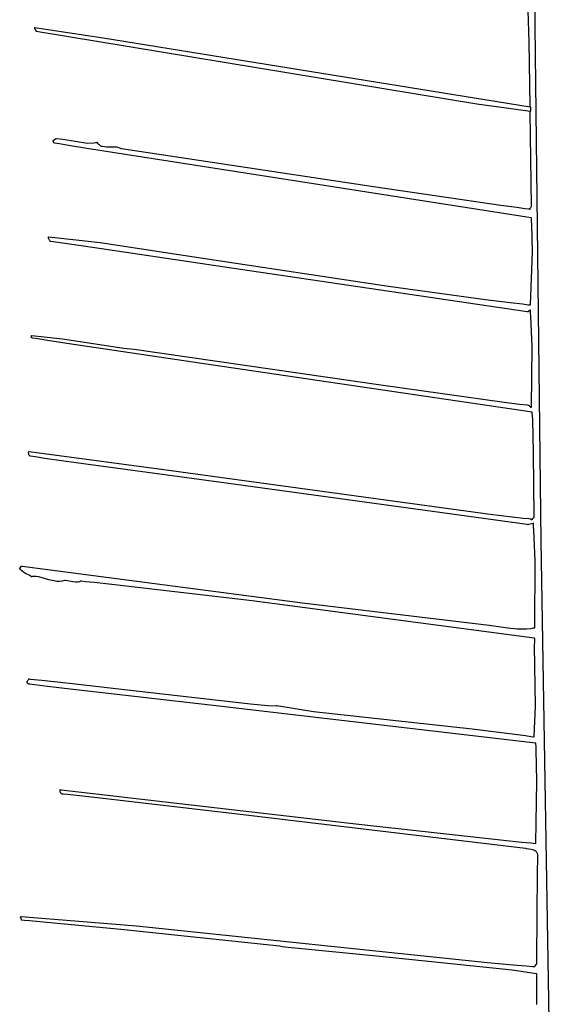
# Model space of a CAD drawing. Extents: x -74.1 to 10.8, y -36.7 to 44.6.
# Tile 82 of 199: x -65.1 to -63.1, y 25.4 to 29.1. Entities that reach past the tile are written whole.
import ezdxf

# ---------------------------------------------------------------- set-up
doc = ezdxf.new("R2010")
doc.units = 0

msp = doc.modelspace()

# ---------------------------------------------------------------- linework, layer by layer
at = {"layer": 'Layer 1', "color": 7, "linetype": 'CONTINUOUS'}
for p, q in [((-63.12392, 27.161823), (-63.158641, 30.273098)), ((-63.168951, 29.029778), (-63.17259, 29.146622)), ((-65.019269, 29.082004), (-65.019398, 29.082023)), ((-65.019394, 29.081984), (-65.019203, 29.081639)), ((-65.018756, 29.081928), (-65.019269, 29.082004)), ((-65.019203, 29.081639), (-65.017052, 29.07777)), ((-65.017728, 29.081777), (-65.018756, 29.081928)), ((-65.009503, 29.080563), (-65.017728, 29.081777)), ((-65.017052, 29.07777), (-65.012497, 29.06957)), ((-65.012457, 29.069523), (-63.364585, 28.797577)), ((-64.993046, 29.078127), (-65.009503, 29.080563)), ((-64.960106, 29.073226), (-64.993046, 29.078127)), ((-64.894122, 29.063308), (-64.960106, 29.073226)), ((-64.761777, 29.043044), (-64.894122, 29.063308)), ((-64.228944, 28.957875), (-64.761777, 29.043044)), ((-63.164487, 28.788851), (-63.168951, 29.029778)), ((-63.164517, 28.785702), (-64.228944, 28.957875)), ((-63.364585, 28.797577), (-63.163528, 28.770721)), ((-63.164445, 28.785691), (-63.164517, 28.785702)), ((-63.16448, 28.788368), (-63.164487, 28.788851)), ((-63.164479, 28.788306), (-63.16448, 28.788367)), ((-63.164475, 28.787963), (-63.164479, 28.788306)), ((-63.164447, 28.785824), (-63.164475, 28.787963)), ((-63.164445, 28.785717), (-63.164447, 28.785824)), ((-63.164199, 28.785654), (-63.164414, 28.785687)), ((-63.164311, 28.785671), (-63.164387, 28.785682)), ((-63.1637, 28.785576), (-63.164311, 28.785671)), ((-63.164246, 28.770581), (-63.164248, 28.770718)), ((-63.164246, 28.770754), (-63.162711, 28.770668)), ((-63.164214, 28.767965), (-63.164246, 28.770581)), ((-63.159709, 28.414674), (-63.164214, 28.767965)), ((-63.162472, 28.785384), (-63.164199, 28.785654)), ((-63.162477, 28.785385), (-63.1637, 28.785576)), ((-63.163528, 28.770721), (-63.162462, 28.770653)), ((-63.162711, 28.770668), (-63.161947, 28.770629)), ((-63.161856, 28.772246), (-63.162472, 28.785384)), ((-63.16247, 28.785334), (-63.162472, 28.785375)), ((-63.162448, 28.784875), (-63.16247, 28.785334)), ((-63.162462, 28.770653), (-63.161939, 28.770628)), ((-63.162351, 28.782801), (-63.162448, 28.784875)), ((-63.162047, 28.776333), (-63.162351, 28.782801)), ((-63.161804, 28.771158), (-63.162047, 28.776333)), ((-63.161947, 28.770629), (-63.161854, 28.770626)), ((-63.161939, 28.770628), (-63.161811, 28.770625)), ((-63.161787, 28.770791), (-63.161856, 28.772246)), ((-63.161854, 28.770626), (-63.161807, 28.770625)), ((-63.161782, 28.770683), (-63.161804, 28.771158)), ((-63.161781, 28.770656), (-63.161787, 28.770791)), ((-63.16178, 28.770637), (-63.161782, 28.770683)), ((-64.948491, 28.660856), (-64.948577, 28.661158)), ((-64.948556, 28.661208), (-64.948423, 28.661282)), ((-64.9481, 28.65949), (-64.948491, 28.660856)), ((-64.948423, 28.661282), (-64.947005, 28.66207)), ((-64.946882, 28.655231), (-64.9481, 28.65949)), ((-64.947005, 28.66207), (-64.936923, 28.667671)), ((-64.945907, 28.651822), (-64.946882, 28.655231)), ((-64.945818, 28.651509), (-64.945907, 28.651822)), ((-64.942325, 28.650888), (-64.945807, 28.651471)), ((-64.925217, 28.648032), (-64.942325, 28.650888)), ((-64.936923, 28.667671), (-64.936087, 28.668136)), ((-64.936087, 28.668136), (-64.935803, 28.668128)), ((-64.935803, 28.668128), (-64.911824, 28.665979)), ((-64.890974, 28.642352), (-64.925217, 28.648032)), ((-64.911824, 28.665979), (-64.819807, 28.650804)), ((-64.819807, 28.650804), (-64.795765, 28.652176)), ((-64.795765, 28.652176), (-64.78958, 28.653214)), ((-64.78958, 28.653214), (-64.786457, 28.653853)), ((-64.786457, 28.653853), (-64.784887, 28.654203)), ((-64.784887, 28.654203), (-64.784624, 28.654127)), ((-64.784624, 28.654127), (-64.782248, 28.650689)), ((-64.782248, 28.650689), (-64.779663, 28.647739)), ((-64.779663, 28.647739), (-64.776884, 28.645242)), ((-64.822383, 28.631111), (-64.890974, 28.642352)), ((-64.269842, 28.545254), (-64.822383, 28.631111)), ((-64.776884, 28.645242), (-64.773925, 28.64316)), ((-64.773925, 28.64316), (-64.770801, 28.641458)), ((-64.770801, 28.641458), (-64.767529, 28.640102)), ((-64.767529, 28.640102), (-64.764121, 28.639053)), ((-64.764121, 28.639053), (-64.756964, 28.63774)), ((-64.756964, 28.63774), (-64.749449, 28.637233)), ((-64.749449, 28.637233), (-64.718209, 28.63753)), ((-64.718209, 28.63753), (-64.710705, 28.636754)), ((-64.710705, 28.636754), (-64.703562, 28.635066)), ((-64.703562, 28.635066), (-64.700164, 28.63379)), ((-64.700164, 28.63379), (-64.696902, 28.632179)), ((-64.696902, 28.632179), (-64.695326, 28.631236)), ((-64.695326, 28.631236), (-64.694553, 28.630728)), ((-64.694553, 28.630728), (-64.693344, 28.630476)), ((-64.693344, 28.630476), (-63.75085, 28.488321)), ((-63.161453, 28.371225), (-64.269842, 28.545254)), ((-63.75085, 28.488321), (-63.274765, 28.419265)), ((-63.274765, 28.419265), (-63.214991, 28.410928)), ((-63.214991, 28.410928), (-63.185082, 28.40679)), ((-63.185082, 28.40679), (-63.170121, 28.404729)), ((-63.170121, 28.404729), (-63.166642, 28.40425)), ((-63.166615, 28.404288), (-63.166392, 28.4046)), ((-63.166392, 28.4046), (-63.163958, 28.408008)), ((-63.163958, 28.408008), (-63.160914, 28.41227)), ((-63.160914, 28.41227), (-63.159937, 28.413638)), ((-63.159937, 28.413638), (-63.159721, 28.413941)), ((-63.159697, 28.413975), (-63.159709, 28.414674)), ((-63.159679, 28.370425), (-63.161453, 28.371225)), ((-63.159558, 28.367082), (-63.159679, 28.370425)), ((-63.15932, 28.36042), (-63.159558, 28.367082)), ((-63.158856, 28.347183), (-63.15932, 28.36042)), ((-63.156237, 28.244714), (-63.158856, 28.347183)), ((-64.965895, 28.297181), (-64.965832, 28.297913)), ((-64.96589, 28.296469), (-64.965895, 28.297181)), ((-64.965824, 28.295774), (-64.96589, 28.296469)), ((-64.965832, 28.297913), (-64.965697, 28.298666)), ((-64.965527, 28.294433), (-64.965824, 28.295774)), ((-64.965697, 28.298666), (-64.965484, 28.299441)), ((-64.965046, 28.293147), (-64.965527, 28.294433)), ((-64.965484, 28.299441), (-64.965347, 28.299838)), ((-64.965347, 28.299838), (-64.96527, 28.300038)), ((-64.96527, 28.300038), (-64.965134, 28.300078)), ((-64.965134, 28.300078), (-64.773038, 28.278811)), ((-64.96214, 28.288317), (-64.965046, 28.293147)), ((-64.960691, 28.285928), (-64.96214, 28.288317)), ((-64.960117, 28.284699), (-64.960691, 28.285928)), ((-64.9597, 28.283432), (-64.960117, 28.284699)), ((-64.956668, 28.282997), (-64.9597, 28.283432)), ((-64.939326, 28.280571), (-64.956668, 28.282997)), ((-64.904653, 28.275694), (-64.939326, 28.280571)), ((-64.835341, 28.265846), (-64.904653, 28.275694)), ((-64.282067, 28.183767), (-64.835341, 28.265846)), ((-64.773038, 28.278811), (-64.388947, 28.220809)), ((-63.163811, 28.046417), (-63.156237, 28.244714)), ((-64.388947, 28.220809), (-63.694715, 28.115744)), ((-63.175857, 28.019842), (-64.282067, 28.183767)), ((-63.694715, 28.115744), (-63.331299, 28.066511)), ((-63.331299, 28.066511), (-63.23971, 28.055078)), ((-63.23971, 28.055078), (-63.193731, 28.049492)), ((-63.193731, 28.049492), (-63.17069, 28.046732)), ((-63.164345, 28.02613), (-63.172112, 28.020581)), ((-63.17069, 28.046732), (-63.164924, 28.046046)), ((-63.164924, 28.046046), (-63.163811, 28.046417)), ((-63.163955, 28.026408), (-63.164345, 28.02613)), ((-63.163872, 28.026467), (-63.163955, 28.026408)), ((-63.163842, 28.026261), (-63.163862, 28.026475)), ((-63.163524, 28.02287), (-63.163842, 28.026261)), ((-63.16291, 28.016071), (-63.163524, 28.02287)), ((-63.173583, 28.01953), (-63.175857, 28.019842)), ((-63.173357, 28.019691), (-63.173578, 28.019533)), ((-63.172112, 28.020581), (-63.173357, 28.019691)), ((-63.161774, 28.002413), (-63.16291, 28.016071)), ((-63.15654, 27.890859), (-63.161774, 28.002413)), ((-65.029142, 27.93203), (-65.028567, 27.931997)), ((-65.029142, 27.931806), (-65.029142, 27.932025)), ((-65.029142, 27.930562), (-65.029142, 27.931806)), ((-65.029142, 27.92279), (-65.029142, 27.930562)), ((-65.029142, 27.922399), (-65.029142, 27.92279)), ((-65.029142, 27.922316), (-65.029142, 27.922399)), ((-65.028524, 27.922208), (-65.029142, 27.922306)), ((-65.028567, 27.931997), (-64.913974, 27.919658)), ((-65.024007, 27.921492), (-65.028524, 27.922208)), ((-65.005933, 27.918636), (-65.024007, 27.921492)), ((-64.96977, 27.91295), (-65.005933, 27.918636)), ((-64.897384, 27.901684), (-64.96977, 27.91295)), ((-64.913974, 27.919658), (-64.684208, 27.884619)), ((-64.316382, 27.815283), (-64.897384, 27.901684)), ((-64.684208, 27.884619), (-64.645938, 27.880406)), ((-64.645938, 27.880406), (-63.722791, 27.74675)), ((-63.159667, 27.664817), (-63.15654, 27.890859)), ((-63.157305, 27.644591), (-64.316382, 27.815283)), ((-63.722791, 27.74675), (-63.262298, 27.682634)), ((-63.262298, 27.682634), (-63.204715, 27.675309)), ((-63.204715, 27.675309), (-63.175919, 27.671722)), ((-63.175919, 27.671722), (-63.172319, 27.671277)), ((-63.172319, 27.671277), (-63.169413, 27.670916)), ((-63.169413, 27.670916), (-63.168791, 27.670224)), ((-63.168791, 27.670224), (-63.166491, 27.667002)), ((-63.166491, 27.667002), (-63.165237, 27.665497)), ((-63.165237, 27.665497), (-63.16453, 27.664866)), ((-63.16453, 27.664866), (-63.163749, 27.664351)), ((-63.163749, 27.664351), (-63.163326, 27.664146)), ((-63.163326, 27.664146), (-63.162879, 27.663981)), ((-63.162879, 27.663981), (-63.162405, 27.663858)), ((-63.162405, 27.663858), (-63.161903, 27.663782)), ((-63.161903, 27.663782), (-63.161372, 27.663755)), ((-63.161372, 27.663755), (-63.160808, 27.663781)), ((-63.160808, 27.663781), (-63.16021, 27.663864)), ((-63.16021, 27.663864), (-63.159898, 27.663927)), ((-63.159898, 27.663927), (-63.159738, 27.663964)), ((-63.159738, 27.663964), (-63.159698, 27.663974)), ((-63.159698, 27.663974), (-63.159667, 27.664817)), ((-63.156853, 27.643618), (-63.157305, 27.644591)), ((-63.156579, 27.639632), (-63.156853, 27.643618)), ((-63.156066, 27.631687), (-63.156579, 27.639632)), ((-63.155169, 27.615902), (-63.156066, 27.631687)), ((-63.15265, 27.493503), (-63.155169, 27.615902)), ((-65.040624, 27.493235), (-65.040518, 27.494528)), ((-65.040536, 27.491829), (-65.040624, 27.493235)), ((-65.039886, 27.488813), (-65.040536, 27.491829)), ((-65.040518, 27.494528), (-65.040384, 27.49512)), ((-65.040384, 27.49512), (-65.040191, 27.495671)), ((-65.040191, 27.495671), (-65.039935, 27.496176)), ((-65.039935, 27.496176), (-65.039615, 27.496631)), ((-65.038784, 27.485759), (-65.039886, 27.488813)), ((-65.039615, 27.496631), (-65.039225, 27.497031)), ((-65.039225, 27.497031), (-65.039004, 27.49721)), ((-65.039004, 27.49721), (-65.038886, 27.497293)), ((-65.038886, 27.497293), (-65.038481, 27.497283)), ((-65.037447, 27.482946), (-65.038784, 27.485759)), ((-65.038481, 27.497283), (-64.534385, 27.431005)), ((-65.036091, 27.480653), (-65.037447, 27.482946)), ((-65.03351, 27.48024), (-65.036091, 27.480653)), ((-65.015595, 27.47747), (-65.03351, 27.48024)), ((-64.979733, 27.471985), (-65.015595, 27.47747)), ((-64.90789, 27.461233), (-64.979733, 27.471985)), ((-63.149991, 27.253164), (-63.15265, 27.493503)), ((-64.329217, 27.382653), (-64.90789, 27.461233)), ((-64.534385, 27.431005), (-63.314119, 27.263862)), ((-63.176453, 27.224166), (-64.329217, 27.382653)), ((-63.314119, 27.263862), (-63.231589, 27.253788)), ((-63.231589, 27.253788), (-63.190303, 27.248945)), ((-63.190303, 27.248945), (-63.169655, 27.246577)), ((-63.154222, 27.246913), (-63.151181, 27.251173)), ((-63.151181, 27.251173), (-63.150208, 27.252534)), ((-63.150208, 27.252534), (-63.149995, 27.252833)), ((-63.149972, 27.252864), (-63.149991, 27.253164)), ((-63.173583, 27.223695), (-63.176453, 27.224166)), ((-63.173103, 27.223823), (-63.173572, 27.223698)), ((-63.170438, 27.224534), (-63.173103, 27.223823)), ((-63.153791, 27.228973), (-63.170438, 27.224534)), ((-63.169655, 27.246577), (-63.164492, 27.245991)), ((-63.164492, 27.245991), (-63.163847, 27.245912)), ((-63.163847, 27.245912), (-63.162649, 27.245185)), ((-63.162649, 27.245185), (-63.160601, 27.243632)), ((-63.160601, 27.243632), (-63.160116, 27.243313)), ((-63.160116, 27.243313), (-63.159628, 27.243053)), ((-63.159628, 27.243053), (-63.159127, 27.242867)), ((-63.159127, 27.242867), (-63.158869, 27.242807)), ((-63.158869, 27.242807), (-63.158606, 27.242771)), ((-63.158606, 27.242771), (-63.158335, 27.242762)), ((-63.158335, 27.242762), (-63.158057, 27.24278)), ((-63.158057, 27.24278), (-63.15777, 27.242829)), ((-63.15777, 27.242829), (-63.157473, 27.24291)), ((-63.157473, 27.24291), (-63.157165, 27.243025)), ((-63.157165, 27.243025), (-63.157007, 27.243096)), ((-63.157007, 27.243096), (-63.156927, 27.243135)), ((-63.156889, 27.24318), (-63.156663, 27.243496)), ((-63.156663, 27.243496), (-63.154222, 27.246913)), ((-63.152952, 27.229197), (-63.153791, 27.228973)), ((-63.152774, 27.229244), (-63.152952, 27.229197)), ((-63.15274, 27.229138), (-63.152752, 27.22925)), ((-63.15265, 27.22826), (-63.15274, 27.229138)), ((-63.152296, 27.224749), (-63.15265, 27.22826)), ((-63.151623, 27.217716), (-63.152296, 27.224749)), ((-63.150408, 27.203611), (-63.151623, 27.217716)), ((-63.14585, 27.08839), (-63.150408, 27.203611)), ((-63.093041, 25.371362), (-63.12392, 27.161823)), ((-65.073241, 27.060293), (-65.067692, 27.06806)), ((-65.067692, 27.06806), (-65.066803, 27.069305)), ((-65.066803, 27.069305), (-65.066645, 27.069525)), ((-65.066642, 27.06953), (-65.064421, 27.069203)), ((-65.064421, 27.069203), (-64.015644, 26.931709)), ((-63.147198, 26.839073), (-63.14585, 27.08839)), ((-65.073579, 27.059819), (-65.07352, 27.059902)), ((-65.073284, 27.059342), (-65.07357, 27.059783)), ((-65.07352, 27.059902), (-65.073241, 27.060293)), ((-65.072694, 27.058477), (-65.073284, 27.059342)), ((-65.071443, 27.056809), (-65.072694, 27.058477)), ((-65.068682, 27.053704), (-65.071443, 27.056809)), ((-65.065615, 27.050877), (-65.068682, 27.053704)), ((-65.058768, 27.045898), (-65.065615, 27.050877)), ((-65.051304, 27.041562), (-65.058768, 27.045898)), ((-65.036138, 27.033583), (-65.051304, 27.041562)), ((-65.029241, 27.02932), (-65.036138, 27.033583)), ((-65.029138, 27.029251), (-65.029241, 27.02932)), ((-65.028856, 27.029311), (-65.029138, 27.029251)), ((-65.027725, 27.029534), (-65.028856, 27.029311)), ((-65.025455, 27.029904), (-65.027725, 27.029534)), ((-65.020891, 27.030362), (-65.025455, 27.029904)), ((-65.011661, 27.030262), (-65.020891, 27.030362)), ((-65.002311, 27.029036), (-65.011661, 27.030262)), ((-64.964016, 27.018377), (-65.002311, 27.029036)), ((-64.944548, 27.013439), (-64.964016, 27.018377)), ((-64.934788, 27.012031), (-64.944548, 27.013439)), ((-64.925032, 27.011695), (-64.934788, 27.012031)), ((-64.915294, 27.012707), (-64.925032, 27.011695)), ((-64.905591, 27.015341), (-64.915294, 27.012707)), ((-64.905416, 27.015364), (-64.905591, 27.015341)), ((-64.904849, 27.015359), (-64.905416, 27.015364)), ((-64.903707, 27.01533), (-64.904849, 27.015359)), ((-64.894211, 27.014292), (-64.903707, 27.01533)), ((-64.874387, 27.01038), (-64.894211, 27.014292)), ((-64.864739, 27.009054), (-64.874387, 27.01038)), ((-64.86013, 27.008886), (-64.864739, 27.009054)), ((-64.855722, 27.009178), (-64.86013, 27.008886)), ((-64.851556, 27.010027), (-64.855722, 27.009178)), ((-64.849577, 27.01069), (-64.851556, 27.010027)), ((-64.847675, 27.011528), (-64.849577, 27.01069)), ((-64.845855, 27.012554), (-64.847675, 27.011528)), ((-64.8435, 27.012356), (-64.845855, 27.012554)), ((-64.8272, 27.010734), (-64.8435, 27.012356)), ((-64.794582, 27.007444), (-64.8272, 27.010734)), ((-64.729265, 27.000695), (-64.794582, 27.007444)), ((-64.203834, 26.939809), (-64.729265, 27.000695)), ((-63.149885, 26.799059), (-64.203834, 26.939809)), ((-64.015644, 26.931709), (-63.317326, 26.84804)), ((-63.317326, 26.84804), (-63.247728, 26.837946)), ((-63.247728, 26.837946), (-63.212927, 26.834522)), ((-63.212927, 26.834522), (-63.17829, 26.834533)), ((-63.17829, 26.834533), (-63.161072, 26.836378)), ((-63.161072, 26.836378), (-63.152495, 26.837857)), ((-63.152495, 26.837857), (-63.148215, 26.838747)), ((-63.148215, 26.838747), (-63.147681, 26.838866)), ((-63.147681, 26.838866), (-63.147198, 26.839073)), ((-63.147207, 26.79837), (-63.149885, 26.799059)), ((-63.147813, 26.772094), (-63.147523, 26.787047)), ((-63.144629, 26.545493), (-63.147813, 26.772094)), ((-63.147523, 26.787047), (-63.147322, 26.794585)), ((-63.147322, 26.794585), (-63.147207, 26.79837)), ((-65.045463, 26.635255), (-65.045426, 26.636055)), ((-65.0454, 26.634459), (-65.045463, 26.635255)), ((-65.045426, 26.636055), (-65.045298, 26.63686)), ((-65.045227, 26.633671), (-65.0454, 26.634459)), ((-65.045298, 26.63686), (-65.045087, 26.637666)), ((-65.044937, 26.632893), (-65.045227, 26.633671)), ((-65.045087, 26.637666), (-65.044451, 26.639277)), ((-65.044521, 26.632126), (-65.044937, 26.632893)), ((-65.043969, 26.631373), (-65.044521, 26.632126)), ((-65.044451, 26.639277), (-65.043589, 26.640871)), ((-65.043274, 26.630635), (-65.043969, 26.631373)), ((-65.043589, 26.640871), (-65.041463, 26.643949)), ((-65.042427, 26.629914), (-65.043274, 26.630635)), ((-65.041418, 26.629212), (-65.042427, 26.629914)), ((-65.041463, 26.643949), (-65.039267, 26.646776)), ((-65.038882, 26.627873), (-65.041418, 26.629212)), ((-65.039267, 26.646776), (-65.039015, 26.647106)), ((-65.039015, 26.647106), (-65.038893, 26.647269)), ((-65.038893, 26.647269), (-65.038862, 26.647309)), ((-65.035246, 26.627416), (-65.038882, 26.627873)), ((-65.038843, 26.647307), (-65.038757, 26.647299)), ((-65.038757, 26.647299), (-65.038386, 26.647261)), ((-65.038386, 26.647261), (-65.034429, 26.646861)), ((-65.016738, 26.625125), (-65.035246, 26.627416)), ((-65.034429, 26.646861), (-64.991133, 26.642483)), ((-64.979739, 26.620577), (-65.016738, 26.625125)), ((-64.991133, 26.642483), (-64.911471, 26.634375)), ((-64.911471, 26.634375), (-64.887176, 26.631585)), ((-64.887176, 26.631585), (-64.637506, 26.602908)), ((-64.905811, 26.61161), (-64.979739, 26.620577)), ((-64.317127, 26.544247), (-64.905811, 26.61161)), ((-64.637506, 26.602908), (-64.209963, 26.553807)), ((-64.209963, 26.553807), (-64.145265, 26.54724)), ((-63.145055, 26.407297), (-64.317127, 26.544247)), ((-64.145265, 26.54724), (-64.114249, 26.547147)), ((-64.114249, 26.547147), (-64.112608, 26.547296)), ((-64.112608, 26.547296), (-64.112124, 26.54723)), ((-64.112124, 26.54723), (-63.974594, 26.525023)), ((-63.974594, 26.525023), (-63.381889, 26.461167)), ((-63.149893, 26.431447), (-63.144629, 26.545493)), ((-63.381889, 26.461167), (-63.221844, 26.440863)), ((-63.221844, 26.440863), (-63.182184, 26.435315)), ((-63.182184, 26.435315), (-63.162434, 26.432467)), ((-63.162434, 26.432467), (-63.152581, 26.431024)), ((-63.152581, 26.431024), (-63.15012, 26.430662)), ((-63.15012, 26.430662), (-63.149893, 26.431447)), ((-63.143011, 26.406534), (-63.145055, 26.407297)), ((-63.142891, 26.402981), (-63.143011, 26.406534)), ((-63.142659, 26.395857), (-63.142891, 26.402981)), ((-63.142224, 26.381539), (-63.142659, 26.395857)), ((-63.140087, 26.264686), (-63.142224, 26.381539)), ((-63.143007, 26.032607), (-63.140087, 26.264686)), ((-64.922681, 26.228937), (-64.922448, 26.231972)), ((-64.922618, 26.227494), (-64.922681, 26.228937)), ((-64.922424, 26.2261), (-64.922618, 26.227494)), ((-64.922448, 26.231972), (-64.922321, 26.232763)), ((-64.922092, 26.224757), (-64.922424, 26.2261)), ((-64.922321, 26.232763), (-64.922247, 26.233162)), ((-64.922247, 26.233162), (-64.922208, 26.233364)), ((-64.922208, 26.233364), (-64.922198, 26.233414)), ((-64.922198, 26.233414), (-64.918417, 26.233016)), ((-64.921615, 26.223464), (-64.922092, 26.224757)), ((-64.920984, 26.222221), (-64.921615, 26.223464)), ((-64.920192, 26.221028), (-64.920984, 26.222221)), ((-64.919231, 26.219884), (-64.920192, 26.221028)), ((-64.918094, 26.218791), (-64.919231, 26.219884)), ((-64.918417, 26.233016), (-63.816168, 26.10499)), ((-64.916772, 26.217747), (-64.918094, 26.218791)), ((-64.915258, 26.216754), (-64.916772, 26.217747)), ((-64.911524, 26.216347), (-64.915258, 26.216754)), ((-64.894748, 26.214528), (-64.911524, 26.216347)), ((-64.861207, 26.210874), (-64.894748, 26.214528)), ((-64.794167, 26.203504), (-64.861207, 26.210874)), ((-64.258942, 26.142042), (-64.794167, 26.203504)), ((-63.18195, 26.012754), (-64.258942, 26.142042)), ((-63.816168, 26.10499), (-63.264374, 26.044082)), ((-63.264374, 26.044082), (-63.195804, 26.037195)), ((-63.195804, 26.037195), (-63.161566, 26.03383)), ((-63.161566, 26.03383), (-63.14446, 26.032168)), ((-63.180447, 26.012565), (-63.18195, 26.012754)), ((-63.180204, 26.012505), (-63.180447, 26.012565)), ((-63.178205, 26.012052), (-63.180204, 26.012505)), ((-63.160321, 26.008883), (-63.178205, 26.012052)), ((-63.151527, 26.006497), (-63.160321, 26.008883)), ((-63.147545, 26.004805), (-63.151527, 26.006497)), ((-63.143986, 26.002668), (-63.147545, 26.004805)), ((-63.14446, 26.032168), (-63.143007, 26.032607)), ((-63.142399, 26.001405), (-63.143986, 26.002668)), ((-63.140957, 25.999999), (-63.142399, 26.001405)), ((-63.139676, 25.998439), (-63.140957, 25.999999)), ((-63.138567, 25.996715), (-63.139676, 25.998439)), ((-63.137645, 25.994815), (-63.138567, 25.996715)), ((-63.136924, 25.992729), (-63.137645, 25.994815)), ((-63.136417, 25.990446), (-63.136924, 25.992729)), ((-63.136713, 25.924872), (-63.136179, 25.976809)), ((-63.136136, 25.987957), (-63.136417, 25.990446)), ((-63.136179, 25.976809), (-63.136085, 25.985986)), ((-63.136085, 25.985986), (-63.136136, 25.987957)), ((-63.140044, 25.600815), (-63.136713, 25.924872)), ((-65.070076, 25.755583), (-65.07007, 25.756139)), ((-65.070024, 25.755042), (-65.070076, 25.755583)), ((-65.07007, 25.756139), (-65.07, 25.756713)), ((-65.069775, 25.754001), (-65.070024, 25.755042)), ((-65.07, 25.756713), (-65.06986, 25.757306)), ((-65.06986, 25.757306), (-65.069644, 25.757921)), ((-65.069371, 25.752999), (-65.069775, 25.754001)), ((-65.069644, 25.757921), (-65.069506, 25.758237)), ((-65.069506, 25.758237), (-65.069428, 25.758397)), ((-65.069428, 25.758397), (-65.068655, 25.758333)), ((-65.068303, 25.751053), (-65.069371, 25.752999)), ((-65.068655, 25.758333), (-64.636597, 25.723898)), ((-65.067223, 25.749079), (-65.068303, 25.751053)), ((-65.066804, 25.748044), (-65.067223, 25.749079)), ((-65.066532, 25.746955), (-65.066804, 25.748044)), ((-65.066635, 25.744557), (-65.066513, 25.745189)), ((-65.065851, 25.744464), (-65.066635, 25.744557)), ((-65.066468, 25.746386), (-65.066532, 25.746955)), ((-65.066513, 25.745189), (-65.066459, 25.745798)), ((-65.066459, 25.745798), (-65.066468, 25.746386)), ((-65.056177, 25.743654), (-65.065851, 25.744464)), ((-65.036858, 25.742022), (-65.056177, 25.743654)), ((-64.998338, 25.738703), (-65.036858, 25.742022)), ((-64.694954, 25.710027), (-64.998338, 25.738703)), ((-64.102042, 25.647526), (-64.694954, 25.710027)), ((-64.636597, 25.723898), (-63.323998, 25.587172)), ((-64.097602, 25.64682), (-64.102042, 25.647526)), ((-64.092211, 25.645803), (-64.097602, 25.64682)), ((-64.070087, 25.642738), (-64.092211, 25.645803)), ((-63.726928, 25.60862), (-64.070087, 25.642738)), ((-63.231744, 25.558652), (-63.726928, 25.60862)), ((-63.140212, 25.584515), (-63.140044, 25.600815)), ((-63.323998, 25.587172), (-63.228311, 25.57823)), ((-63.140646, 25.544615), (-63.231744, 25.558652)), ((-63.228311, 25.57823), (-63.180165, 25.573737)), ((-63.180165, 25.573737), (-63.156009, 25.571483)), ((-63.156009, 25.571483), (-63.152985, 25.571201)), ((-63.152985, 25.571201), (-63.149972, 25.57092)), ((-63.149964, 25.570928), (-63.149935, 25.570957)), ((-63.149935, 25.570957), (-63.149624, 25.571268)), ((-63.149624, 25.571268), (-63.146219, 25.574673)), ((-63.146219, 25.574673), (-63.141958, 25.578934)), ((-63.141958, 25.578934), (-63.14059, 25.580302)), ((-63.14059, 25.580302), (-63.140286, 25.580606)), ((-63.140252, 25.580663), (-63.140251, 25.580741)), ((-63.140251, 25.580741), (-63.140248, 25.581066)), ((-63.140248, 25.581066), (-63.140212, 25.584515)), ((-63.140243, 25.544337), (-63.140646, 25.544615)), ((-63.140166, 25.542568), (-63.140243, 25.544337)), ((-63.14003, 25.539054), (-63.140166, 25.542568)), ((-63.139826, 25.532122), (-63.14003, 25.539054)), ((-63.13989, 25.430087), (-63.139826, 25.532122))]:
    msp.add_line(p, q, dxfattribs=at)

doc.saveas('drawing.dxf')
